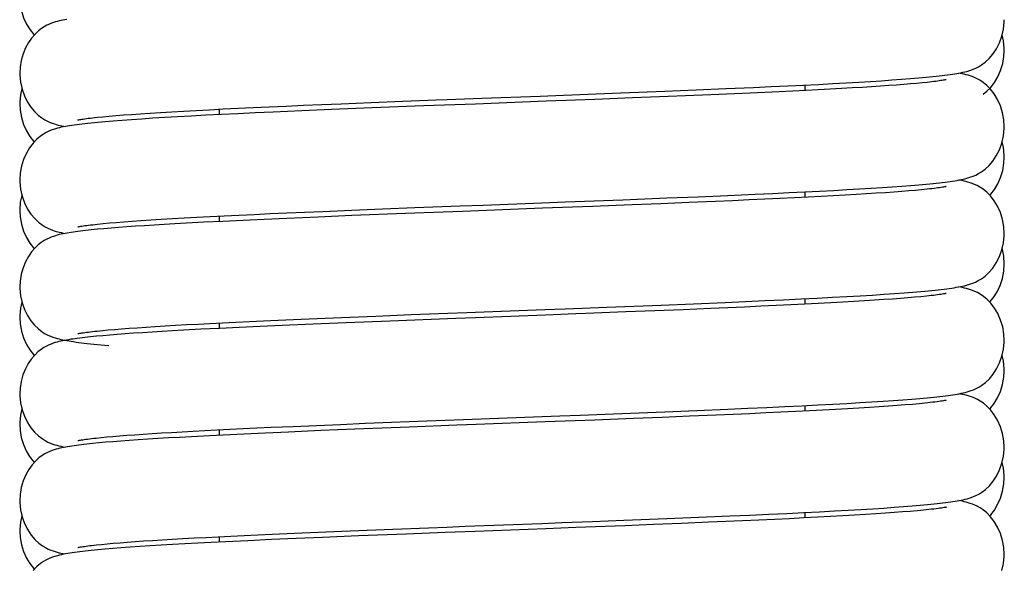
# Model space of a CAD drawing. Extents: x -559 to 3265, y -113 to 867.
# Tile 63 of 69: x 3148 to 3171, y 453 to 466. Entities that reach past the tile are written whole.
import ezdxf

# ---------------------------------------------------------------- set-up
doc = ezdxf.new("R2010")
doc.units = 0
doc.header["$LTSCALE"] = 2
doc.header["$MEASUREMENT"] = 0
doc.layers.get('0').update_dxf_attribs({"linetype": 'CONTINUOUS'})

msp = doc.modelspace()

# ---------------------------------------------------------------- linework, layer by layer
at = {"color": 7, "linetype": 'Continuous'}
for p, q in [((3168.192, 464.663), (3168.397, 464.679)), ((3168.397, 464.679), (3168.493, 464.686)), ((3163.461, 464.419), (3164.143, 464.448)), ((3164.143, 464.448), (3164.783, 464.476)), ((3164.783, 464.476), (3165.185, 464.494)), ((3165.185, 464.494), (3165.569, 464.512)), ((3165.569, 464.512), (3165.934, 464.53)), ((3165.934, 464.53), (3166.279, 464.547)), ((3165.963, 464.531), (3165.963, 464.405)), ((3166.279, 464.547), (3166.606, 464.564)), ((3166.808, 464.45), (3166.548, 464.436)), ((3166.606, 464.564), (3166.915, 464.581)), ((3167.054, 464.464), (3166.808, 464.45)), ((3166.915, 464.581), (3167.205, 464.598)), ((3167.286, 464.478), (3167.054, 464.464)), ((3167.205, 464.598), (3167.478, 464.614)), ((3167.504, 464.492), (3167.286, 464.478)), ((3167.478, 464.614), (3167.733, 464.631)), ((3167.709, 464.505), (3167.504, 464.492)), ((3167.9, 464.518), (3167.709, 464.505)), ((3167.733, 464.631), (3167.971, 464.647)), ((3168.079, 464.531), (3167.9, 464.518)), ((3167.971, 464.647), (3168.192, 464.663)), ((3168.245, 464.544), (3168.079, 464.531)), ((3168.399, 464.557), (3168.245, 464.544)), ((3168.54, 464.569), (3168.399, 464.557)), ((3168.669, 464.581), (3168.54, 464.569)), ((3168.786, 464.593), (3168.669, 464.581)), ((3157.721, 464.196), (3158.515, 464.227)), ((3158.515, 464.227), (3159.861, 464.278)), ((3159.861, 464.278), (3160.4, 464.298)), ((3160.4, 464.298), (3161.724, 464.349)), ((3161.988, 464.233), (3161.124, 464.199)), ((3161.724, 464.349), (3162.738, 464.389)), ((3162.613, 464.258), (3161.988, 464.233)), ((3163.215, 464.282), (3162.613, 464.258)), ((3162.738, 464.389), (3163.461, 464.419)), ((3163.793, 464.306), (3163.215, 464.282)), ((3164.346, 464.33), (3163.793, 464.306)), ((3164.7, 464.346), (3164.346, 464.33)), ((3165.041, 464.361), (3164.7, 464.346)), ((3165.369, 464.376), (3165.041, 464.361)), ((3165.684, 464.391), (3165.369, 464.376)), ((3165.986, 464.406), (3165.684, 464.391)), ((3166.274, 464.421), (3165.986, 464.406)), ((3166.548, 464.436), (3166.274, 464.421)), ((3170.077, 464.318), (3170.161, 464.387)), ((3152.556, 463.979), (3152.893, 463.995)), ((3152.893, 463.995), (3153.247, 464.012)), ((3153.247, 464.012), (3153.617, 464.029)), ((3153.617, 464.029), (3154.004, 464.046)), ((3154.004, 464.046), (3154.409, 464.064)), ((3154.409, 464.064), (3154.831, 464.082)), ((3154.831, 464.082), (3155.271, 464.1)), ((3155.989, 464.002), (3155.05, 463.964)), ((3155.271, 464.1), (3155.965, 464.128)), ((3155.965, 464.128), (3156.697, 464.157)), ((3157.179, 464.049), (3155.989, 464.002)), ((3157.656, 464.067), (3157.179, 464.049)), ((3158.368, 464.094), (3157.656, 464.067)), ((3160.001, 464.156), (3158.368, 464.094)), ((3160.68, 464.182), (3160.001, 464.156)), ((3161.124, 464.199), (3160.68, 464.182)), ((3149.653, 463.788), (3149.78, 463.801)), ((3149.78, 463.801), (3149.922, 463.814)), ((3149.922, 463.814), (3150.08, 463.827)), ((3150.08, 463.827), (3150.254, 463.841)), ((3150.254, 463.841), (3150.444, 463.855)), ((3150.444, 463.855), (3150.65, 463.87)), ((3150.65, 463.87), (3150.873, 463.885)), ((3150.934, 463.764), (3150.678, 463.748)), ((3150.873, 463.885), (3151.112, 463.9)), ((3151.208, 463.781), (3150.934, 463.764)), ((3151.112, 463.9), (3151.368, 463.915)), ((3151.503, 463.798), (3151.208, 463.781)), ((3151.368, 463.915), (3151.64, 463.931)), ((3151.818, 463.815), (3151.503, 463.798)), ((3151.64, 463.931), (3151.929, 463.947)), ((3152.155, 463.833), (3151.818, 463.815)), ((3151.929, 463.947), (3152.235, 463.963)), ((3152.513, 463.851), (3152.155, 463.833)), ((3152.235, 463.963), (3152.556, 463.979)), ((3152.463, 463.974), (3152.463, 463.848)), ((3152.893, 463.869), (3152.513, 463.851)), ((3153.292, 463.888), (3152.893, 463.869)), ((3153.71, 463.907), (3153.292, 463.888)), ((3154.366, 463.936), (3153.71, 463.907)), ((3155.05, 463.964), (3154.366, 463.936)), ((3150.02, 463.7), (3149.925, 463.693)), ((3150.222, 463.716), (3150.02, 463.7)), ((3150.441, 463.732), (3150.222, 463.716)), ((3150.678, 463.748), (3150.441, 463.732)), ((3167.745, 462.17), (3167.981, 462.186)), ((3167.981, 462.186), (3168.201, 462.202)), ((3168.201, 462.202), (3168.404, 462.217)), ((3168.404, 462.217), (3168.5, 462.225)), ((3162.786, 461.929), (3163.507, 461.959)), ((3163.507, 461.959), (3164.187, 461.988)), ((3164.187, 461.988), (3164.822, 462.016)), ((3164.822, 462.016), (3165.222, 462.034)), ((3165.222, 462.034), (3165.602, 462.052)), ((3165.602, 462.052), (3165.963, 462.069)), ((3166.04, 461.947), (3165.724, 461.932)), ((3165.963, 462.069), (3166.305, 462.087)), ((3165.963, 462.069), (3165.963, 461.944)), ((3166.34, 461.963), (3166.04, 461.947)), ((3166.305, 462.087), (3166.629, 462.104)), ((3166.625, 461.978), (3166.34, 461.963)), ((3166.894, 461.993), (3166.625, 461.978)), ((3166.629, 462.104), (3166.935, 462.121)), ((3167.147, 462.008), (3166.894, 461.993)), ((3166.935, 462.121), (3167.222, 462.137)), ((3167.386, 462.022), (3167.147, 462.008)), ((3167.222, 462.137), (3167.493, 462.154)), ((3167.61, 462.037), (3167.386, 462.022)), ((3167.493, 462.154), (3167.745, 462.17)), ((3167.82, 462.051), (3167.61, 462.037)), ((3168.015, 462.065), (3167.82, 462.051)), ((3168.197, 462.079), (3168.015, 462.065)), ((3168.364, 462.092), (3168.197, 462.079)), ((3168.517, 462.105), (3168.364, 462.092)), ((3168.657, 462.118), (3168.517, 462.105)), ((3168.782, 462.131), (3168.657, 462.118)), ((3156.976, 461.706), (3158.016, 461.746)), ((3158.016, 461.746), (3158.55, 461.766)), ((3158.55, 461.766), (3159.902, 461.818)), ((3159.902, 461.818), (3160.443, 461.838)), ((3161.072, 461.735), (3160.379, 461.709)), ((3160.443, 461.838), (3161.771, 461.889)), ((3161.981, 461.771), (3161.072, 461.735)), ((3161.771, 461.889), (3162.786, 461.929)), ((3162.645, 461.797), (3161.981, 461.771)), ((3163.287, 461.823), (3162.645, 461.797)), ((3163.904, 461.849), (3163.287, 461.823)), ((3164.298, 461.866), (3163.904, 461.849)), ((3164.679, 461.883), (3164.298, 461.866)), ((3165.043, 461.899), (3164.679, 461.883)), ((3165.392, 461.916), (3165.043, 461.899)), ((3165.724, 461.932), (3165.392, 461.916)), ((3151.945, 461.486), (3152.251, 461.502)), ((3152.251, 461.502), (3152.573, 461.518)), ((3152.463, 461.513), (3152.463, 461.387)), ((3152.573, 461.518), (3152.911, 461.535)), ((3152.911, 461.535), (3153.265, 461.551)), ((3153.265, 461.551), (3153.636, 461.568)), ((3153.636, 461.568), (3154.025, 461.585)), ((3154.747, 461.49), (3154.018, 461.459)), ((3154.025, 461.585), (3154.43, 461.603)), ((3154.43, 461.603), (3154.853, 461.621)), ((3155.52, 461.522), (3154.747, 461.49)), ((3154.853, 461.621), (3155.522, 461.648)), ((3156.756, 461.571), (3155.52, 461.522)), ((3155.522, 461.648), (3156.23, 461.677)), ((3156.23, 461.677), (3156.976, 461.706)), ((3157.626, 461.604), (3156.756, 461.571)), ((3158.074, 461.621), (3157.626, 461.604)), ((3159.914, 461.691), (3158.074, 461.621)), ((3160.379, 461.709), (3159.914, 461.691)), ((3149.602, 461.321), (3149.66, 461.327)), ((3149.66, 461.327), (3149.788, 461.34)), ((3149.788, 461.34), (3149.93, 461.353)), ((3149.93, 461.353), (3150.089, 461.366)), ((3150.089, 461.366), (3150.263, 461.38)), ((3150.263, 461.38), (3150.454, 461.394)), ((3150.529, 461.276), (3150.331, 461.262)), ((3150.454, 461.394), (3150.661, 461.409)), ((3150.74, 461.29), (3150.529, 461.276)), ((3150.661, 461.409), (3150.885, 461.424)), ((3150.962, 461.304), (3150.74, 461.29)), ((3150.885, 461.424), (3151.125, 461.439)), ((3151.197, 461.318), (3150.962, 461.304)), ((3151.125, 461.439), (3151.382, 461.454)), ((3151.443, 461.333), (3151.197, 461.318)), ((3151.382, 461.454), (3151.655, 461.47)), ((3151.701, 461.347), (3151.443, 461.333)), ((3151.655, 461.47), (3151.945, 461.486)), ((3152.111, 461.369), (3151.701, 461.347)), ((3152.547, 461.391), (3152.111, 461.369)), ((3153.011, 461.413), (3152.547, 461.391)), ((3153.501, 461.436), (3153.011, 461.413)), ((3154.018, 461.459), (3153.501, 461.436)), ((3149.653, 461.207), (3149.512, 461.193)), ((3149.805, 461.221), (3149.653, 461.207)), ((3149.969, 461.234), (3149.805, 461.221)), ((3150.144, 461.248), (3149.969, 461.234)), ((3150.331, 461.262), (3150.144, 461.248)), ((3166.934, 459.659), (3167.24, 459.676)), ((3167.24, 459.676), (3167.524, 459.694)), ((3167.524, 459.694), (3167.786, 459.711)), ((3167.786, 459.711), (3168.028, 459.727)), ((3168.028, 459.727), (3168.25, 459.744)), ((3161.402, 459.413), (3162.649, 459.462)), ((3162.649, 459.462), (3163.398, 459.493)), ((3163.398, 459.493), (3164.127, 459.523)), ((3164.127, 459.523), (3164.595, 459.544)), ((3164.595, 459.544), (3165.043, 459.564)), ((3165.304, 459.45), (3164.948, 459.433)), ((3165.043, 459.564), (3165.469, 459.584)), ((3165.643, 459.466), (3165.304, 459.45)), ((3165.469, 459.584), (3165.871, 459.603)), ((3165.966, 459.482), (3165.643, 459.466)), ((3165.871, 459.603), (3166.249, 459.622)), ((3165.963, 459.608), (3165.963, 459.482)), ((3166.272, 459.498), (3165.966, 459.482)), ((3166.249, 459.622), (3166.603, 459.641)), ((3166.562, 459.513), (3166.272, 459.498)), ((3166.837, 459.528), (3166.562, 459.513)), ((3166.603, 459.641), (3166.934, 459.659)), ((3167.096, 459.543), (3166.837, 459.528)), ((3167.34, 459.558), (3167.096, 459.543)), ((3167.568, 459.572), (3167.34, 459.558)), ((3167.782, 459.587), (3167.568, 459.572)), ((3167.982, 459.601), (3167.782, 459.587)), ((3168.167, 459.614), (3167.982, 459.601)), ((3168.338, 459.628), (3168.167, 459.614)), ((3168.495, 459.642), (3168.338, 459.628)), ((3168.637, 459.655), (3168.495, 459.642)), ((3168.765, 459.668), (3168.637, 459.655)), ((3156.07, 459.209), (3156.889, 459.241)), ((3156.889, 459.241), (3157.736, 459.274)), ((3157.736, 459.274), (3158.168, 459.29)), ((3158.168, 459.29), (3159.967, 459.358)), ((3159.987, 459.232), (3158.369, 459.171)), ((3159.967, 459.358), (3160.437, 459.376)), ((3160.686, 459.259), (3159.987, 459.232)), ((3160.437, 459.376), (3161.402, 459.413)), ((3162.507, 459.33), (3161.836, 459.303)), ((3163.159, 459.356), (3162.507, 459.33)), ((3163.786, 459.382), (3163.159, 459.356)), ((3164.188, 459.4), (3163.786, 459.382)), ((3164.576, 459.417), (3164.188, 459.4)), ((3164.948, 459.433), (3164.576, 459.417)), ((3151.216, 458.983), (3151.455, 458.997)), ((3151.455, 458.997), (3151.708, 459.011)), ((3151.708, 459.011), (3151.973, 459.025)), ((3151.973, 459.025), (3152.252, 459.04)), ((3152.252, 459.04), (3152.542, 459.055)), ((3152.463, 459.051), (3152.463, 458.925)), ((3152.542, 459.055), (3152.845, 459.07)), ((3152.845, 459.07), (3153.16, 459.085)), ((3153.16, 459.085), (3153.486, 459.1)), ((3153.913, 458.992), (3153.405, 458.97)), ((3153.486, 459.1), (3153.825, 459.115)), ((3153.825, 459.115), (3154.352, 459.138)), ((3154.629, 459.023), (3153.913, 458.992)), ((3154.352, 459.138), (3154.904, 459.161)), ((3155.39, 459.055), (3154.629, 459.023)), ((3154.904, 459.161), (3155.477, 459.185)), ((3156.401, 459.095), (3155.39, 459.055)), ((3155.477, 459.185), (3156.07, 459.209)), ((3157.917, 459.154), (3156.401, 459.095)), ((3158.369, 459.171), (3157.917, 459.154)), ((3149.649, 458.864), (3149.77, 458.876)), ((3149.77, 458.876), (3149.905, 458.889)), ((3149.939, 458.77), (3149.779, 458.757)), ((3149.905, 458.889), (3150.052, 458.901)), ((3150.111, 458.784), (3149.939, 458.77)), ((3150.052, 458.901), (3150.213, 458.914)), ((3150.295, 458.798), (3150.111, 458.784)), ((3150.213, 458.914), (3150.387, 458.928)), ((3150.49, 458.812), (3150.295, 458.798)), ((3150.387, 458.928), (3150.574, 458.941)), ((3150.697, 458.826), (3150.49, 458.812)), ((3150.574, 458.941), (3150.775, 458.955)), ((3150.915, 458.84), (3150.697, 458.826)), ((3150.775, 458.955), (3150.989, 458.969)), ((3151.145, 458.854), (3150.915, 458.84)), ((3150.989, 458.969), (3151.216, 458.983)), ((3151.386, 458.868), (3151.145, 458.854)), ((3151.639, 458.882), (3151.386, 458.868)), ((3152.041, 458.904), (3151.639, 458.882)), ((3152.469, 458.925), (3152.041, 458.904)), ((3152.924, 458.947), (3152.469, 458.925)), ((3153.405, 458.97), (3152.924, 458.947)), ((3149.63, 458.743), (3149.492, 458.729)), ((3149.779, 458.757), (3149.63, 458.743)), ((3166.267, 457.161), (3166.612, 457.179)), ((3166.612, 457.179), (3166.934, 457.197)), ((3166.934, 457.197), (3167.233, 457.214)), ((3167.233, 457.214), (3167.511, 457.231)), ((3167.511, 457.231), (3167.769, 457.248)), ((3167.769, 457.248), (3168.006, 457.264)), ((3168.006, 457.264), (3168.225, 457.28)), ((3168.225, 457.28), (3168.427, 457.296)), ((3168.427, 457.296), (3168.522, 457.303)), ((3168.596, 457.189), (3168.443, 457.175)), ((3160.786, 456.928), (3161.748, 456.965)), ((3161.748, 456.965), (3162.735, 457.004)), ((3162.735, 457.004), (3163.473, 457.034)), ((3163.473, 457.034), (3164.19, 457.064)), ((3164.19, 457.064), (3164.649, 457.084)), ((3164.694, 456.96), (3164.313, 456.943)), ((3164.649, 457.084), (3165.089, 457.104)), ((3165.061, 456.977), (3164.694, 456.96)), ((3165.413, 456.993), (3165.061, 456.977)), ((3165.089, 457.104), (3165.506, 457.124)), ((3165.751, 457.009), (3165.413, 456.993)), ((3165.506, 457.124), (3165.898, 457.143)), ((3166.073, 457.026), (3165.751, 457.009)), ((3165.898, 457.143), (3166.267, 457.161)), ((3165.963, 457.146), (3165.963, 457.02)), ((3166.379, 457.041), (3166.073, 457.026)), ((3166.671, 457.057), (3166.379, 457.041)), ((3166.946, 457.073), (3166.671, 457.057)), ((3167.206, 457.088), (3166.946, 457.073)), ((3167.451, 457.103), (3167.206, 457.088)), ((3167.68, 457.118), (3167.451, 457.103)), ((3167.893, 457.132), (3167.68, 457.118)), ((3168.092, 457.147), (3167.893, 457.132)), ((3168.275, 457.161), (3168.092, 457.147)), ((3168.443, 457.175), (3168.275, 457.161)), ((3155.261, 456.714), (3155.838, 456.738)), ((3155.838, 456.738), (3156.433, 456.761)), ((3156.433, 456.761), (3157.252, 456.793)), ((3157.252, 456.793), (3157.671, 456.809)), ((3157.671, 456.809), (3158.095, 456.825)), ((3158.095, 456.825), (3160.318, 456.91)), ((3159.981, 456.77), (3158.386, 456.71)), ((3160.667, 456.796), (3159.981, 456.77)), ((3160.318, 456.91), (3160.786, 456.928)), ((3161.121, 456.814), (3160.667, 456.796)), ((3162.016, 456.849), (3161.121, 456.814)), ((3162.671, 456.875), (3162.016, 456.849)), ((3163.307, 456.901), (3162.671, 456.875)), ((3163.919, 456.926), (3163.307, 456.901)), ((3164.313, 456.943), (3163.919, 456.926)), ((3150.708, 456.489), (3150.914, 456.502)), ((3150.914, 456.502), (3151.133, 456.516)), ((3151.133, 456.516), (3151.364, 456.53)), ((3151.364, 456.53), (3151.609, 456.544)), ((3151.609, 456.544), (3151.865, 456.558)), ((3151.865, 456.558), (3152.134, 456.572)), ((3152.134, 456.572), (3152.415, 456.587)), ((3152.415, 456.587), (3152.708, 456.601)), ((3152.463, 456.589), (3152.463, 456.463)), ((3152.708, 456.601), (3153.013, 456.616)), ((3153.013, 456.616), (3153.329, 456.631)), ((3153.531, 456.514), (3153.027, 456.49)), ((3153.329, 456.631), (3153.657, 456.646)), ((3154.061, 456.537), (3153.531, 456.514)), ((3153.657, 456.646), (3154.169, 456.668)), ((3154.806, 456.569), (3154.061, 456.537)), ((3154.169, 456.668), (3154.704, 456.691)), ((3154.704, 456.691), (3155.261, 456.714)), ((3155.593, 456.601), (3154.806, 456.569)), ((3156.843, 456.651), (3155.593, 456.601)), ((3157.937, 456.693), (3156.843, 456.651)), ((3158.386, 456.71), (3157.937, 456.693)), ((3149.687, 456.286), (3149.541, 456.272)), ((3149.623, 456.399), (3149.74, 456.411)), ((3149.844, 456.3), (3149.687, 456.286)), ((3149.74, 456.411), (3149.869, 456.424)), ((3150.013, 456.314), (3149.844, 456.3)), ((3149.869, 456.424), (3150.011, 456.436)), ((3150.011, 456.436), (3150.166, 456.449)), ((3150.194, 456.329), (3150.013, 456.314)), ((3150.166, 456.449), (3150.334, 456.462)), ((3150.389, 456.343), (3150.194, 456.329)), ((3150.334, 456.462), (3150.514, 456.475)), ((3150.595, 456.357), (3150.389, 456.343)), ((3150.514, 456.475), (3150.708, 456.489)), ((3150.815, 456.371), (3150.595, 456.357)), ((3151.047, 456.386), (3150.815, 456.371)), ((3151.292, 456.401), (3151.047, 456.386)), ((3151.549, 456.415), (3151.292, 456.401)), ((3151.82, 456.43), (3151.549, 456.415)), ((3152.103, 456.445), (3151.82, 456.43)), ((3152.551, 456.468), (3152.103, 456.445)), ((3153.027, 456.49), (3152.551, 456.468)), ((3165.55, 454.664), (3165.939, 454.683)), ((3165.939, 454.683), (3166.303, 454.701)), ((3165.963, 454.684), (3165.963, 454.558)), ((3166.303, 454.701), (3166.644, 454.719)), ((3166.644, 454.719), (3166.961, 454.737)), ((3166.961, 454.737), (3167.257, 454.754)), ((3167.257, 454.754), (3167.531, 454.771)), ((3167.531, 454.771), (3167.785, 454.787)), ((3167.785, 454.787), (3168.02, 454.803)), ((3168.027, 454.68), (3167.821, 454.666)), ((3168.02, 454.803), (3168.237, 454.819)), ((3168.218, 454.695), (3168.027, 454.68)), ((3168.394, 454.709), (3168.218, 454.695)), ((3168.237, 454.819), (3168.437, 454.835)), ((3168.553, 454.723), (3168.394, 454.709)), ((3168.437, 454.835), (3168.53, 454.842)), ((3160.359, 454.45), (3161.065, 454.477)), ((3161.065, 454.477), (3161.79, 454.505)), ((3161.79, 454.505), (3162.78, 454.544)), ((3162.78, 454.544), (3163.519, 454.574)), ((3163.741, 454.457), (3163.12, 454.431)), ((3163.519, 454.574), (3164.237, 454.604)), ((3164.14, 454.474), (3163.741, 454.457)), ((3164.527, 454.491), (3164.14, 454.474)), ((3164.237, 454.604), (3164.696, 454.625)), ((3164.901, 454.508), (3164.527, 454.491)), ((3164.696, 454.625), (3165.135, 454.644)), ((3165.261, 454.524), (3164.901, 454.508)), ((3165.135, 454.644), (3165.55, 454.664)), ((3165.607, 454.541), (3165.261, 454.524)), ((3165.938, 454.557), (3165.607, 454.541)), ((3166.253, 454.573), (3165.938, 454.557)), ((3166.553, 454.589), (3166.253, 454.573)), ((3166.838, 454.605), (3166.553, 454.589)), ((3167.107, 454.62), (3166.838, 454.605)), ((3167.36, 454.635), (3167.107, 454.62)), ((3167.598, 454.651), (3167.36, 454.635)), ((3167.821, 454.666), (3167.598, 454.651)), ((3154.197, 454.208), (3154.734, 454.231)), ((3154.734, 454.231), (3155.293, 454.254)), ((3155.293, 454.254), (3155.872, 454.277)), ((3155.872, 454.277), (3156.469, 454.301)), ((3156.469, 454.301), (3157.29, 454.333)), ((3157.29, 454.333), (3157.71, 454.349)), ((3158.365, 454.247), (3157.674, 454.221)), ((3157.71, 454.349), (3158.135, 454.365)), ((3158.135, 454.365), (3159.899, 454.432)), ((3159.99, 454.309), (3158.365, 454.247)), ((3159.899, 454.432), (3160.359, 454.45)), ((3160.683, 454.335), (3159.99, 454.309)), ((3162.478, 454.405), (3161.817, 454.379)), ((3163.12, 454.431), (3162.478, 454.405)), ((3150.176, 453.988), (3150.344, 454.001)), ((3150.344, 454.001), (3150.526, 454.014)), ((3150.526, 454.014), (3150.72, 454.028)), ((3150.72, 454.028), (3150.928, 454.041)), ((3150.928, 454.041), (3151.148, 454.055)), ((3151.148, 454.055), (3151.381, 454.069)), ((3151.381, 454.069), (3151.626, 454.083)), ((3151.626, 454.083), (3151.884, 454.097)), ((3151.884, 454.097), (3152.154, 454.111)), ((3152.154, 454.111), (3152.436, 454.126)), ((3152.606, 454.008), (3152.279, 453.992)), ((3152.436, 454.126), (3152.731, 454.14)), ((3152.463, 454.127), (3152.463, 454.001)), ((3153.121, 454.033), (3152.606, 454.008)), ((3152.731, 454.14), (3153.037, 454.155)), ((3153.037, 454.155), (3153.354, 454.17)), ((3153.667, 454.058), (3153.121, 454.033)), ((3153.354, 454.17), (3153.684, 454.185)), ((3154.24, 454.083), (3153.667, 454.058)), ((3153.684, 454.185), (3154.197, 454.208)), ((3154.84, 454.109), (3154.24, 454.083)), ((3155.676, 454.143), (3154.84, 454.109)), ((3156.77, 454.186), (3155.676, 454.143)), ((3157.674, 454.221), (3156.77, 454.186)), ((3149.629, 453.938), (3149.746, 453.95)), ((3149.746, 453.95), (3149.877, 453.963)), ((3150.01, 453.852), (3149.831, 453.838)), ((3149.877, 453.963), (3150.02, 453.975)), ((3150.203, 453.867), (3150.01, 453.852)), ((3150.02, 453.975), (3150.176, 453.988)), ((3150.41, 453.883), (3150.203, 453.867)), ((3150.632, 453.898), (3150.41, 453.883)), ((3150.869, 453.913), (3150.632, 453.898)), ((3151.121, 453.929), (3150.869, 453.913)), ((3151.388, 453.944), (3151.121, 453.929)), ((3151.67, 453.96), (3151.388, 453.944)), ((3151.967, 453.976), (3151.67, 453.96)), ((3152.279, 453.992), (3151.967, 453.976))]:
    msp.add_line(p, q, dxfattribs=at)
for points in [[(3147.863, 466.563), (3147.872, 466.41), (3147.903, 466.241), (3147.954, 466.081), (3148.023, 465.932), (3148.102, 465.803), (3148.188, 465.695), (3148.199, 465.684)], [(3148.95, 466.044), (3148.904, 466.035), (3148.86, 466.026), (3148.816, 466.017), (3148.773, 466.007), (3148.731, 465.996), (3148.688, 465.984), (3148.643, 465.97), (3148.596, 465.953), (3148.546, 465.933), (3148.491, 465.907), (3148.43, 465.874), (3148.364, 465.832), (3148.293, 465.776), (3148.216, 465.704), (3148.138, 465.614), (3148.064, 465.508), (3147.997, 465.386), (3147.94, 465.248), (3147.896, 465.099), (3147.87, 464.941), (3147.863, 464.805)], [(3168.493, 464.686), (3168.586, 464.694), (3168.674, 464.702), (3168.759, 464.71), (3168.84, 464.717), (3168.917, 464.725), (3168.991, 464.733), (3169.061, 464.741), (3169.129, 464.748), (3169.193, 464.756), (3169.254, 464.764), (3169.312, 464.772), (3169.367, 464.78), (3169.419, 464.788), (3169.469, 464.797), (3169.517, 464.805), (3169.564, 464.815), (3169.609, 464.824), (3169.653, 464.834), (3169.698, 464.846), (3169.744, 464.859), (3169.792, 464.875), (3169.846, 464.895), (3169.904, 464.919), (3169.967, 464.951), (3170.04, 464.995), (3170.124, 465.057), (3170.213, 465.141), (3170.299, 465.242), (3170.379, 465.364), (3170.451, 465.505), (3170.507, 465.659), (3170.544, 465.821), (3170.562, 465.989), (3170.562, 466.036)], [(3170.563, 465.333), (3170.562, 465.378), (3170.544, 465.548), (3170.513, 465.684)], [(3170.161, 464.387), (3170.25, 464.478), (3170.334, 464.588), (3170.41, 464.717), (3170.476, 464.865), (3170.525, 465.024), (3170.555, 465.191), (3170.563, 465.333)], [(3147.863, 464.805), (3147.863, 464.768), (3147.88, 464.598), (3147.916, 464.435), (3147.971, 464.282), (3148.042, 464.14), (3148.121, 464.019), (3148.205, 463.918), (3148.291, 463.835), (3148.373, 463.773), (3148.444, 463.728), (3148.506, 463.696), (3148.563, 463.67), (3148.615, 463.65), (3148.662, 463.634), (3148.707, 463.621), (3148.751, 463.609), (3148.794, 463.598), (3148.837, 463.589), (3148.881, 463.58), (3148.909, 463.574)], [(3170.563, 463.574), (3170.553, 463.726), (3170.523, 463.894), (3170.472, 464.053), (3170.405, 464.201), (3170.327, 464.329), (3170.244, 464.436), (3170.157, 464.524), (3170.074, 464.592), (3170.001, 464.64), (3169.936, 464.675), (3169.877, 464.703), (3169.822, 464.725), (3169.774, 464.742), (3169.727, 464.756), (3169.681, 464.769), (3169.636, 464.78), (3169.591, 464.79), (3169.544, 464.8), (3169.516, 464.805)], [(3147.912, 464.454), (3147.879, 464.309), (3147.863, 464.139), (3147.863, 464.102)], [(3169.221, 464.654), (3169.219, 464.654), (3169.209, 464.651), (3169.194, 464.648), (3169.175, 464.645), (3169.152, 464.641), (3169.125, 464.636), (3169.095, 464.632), (3169.061, 464.627), (3169.023, 464.621), (3168.982, 464.616), (3168.938, 464.61), (3168.891, 464.605), (3168.84, 464.599), (3168.786, 464.593)], [(3147.863, 464.102), (3147.871, 463.952), (3147.902, 463.785), (3147.952, 463.625), (3148.02, 463.476), (3148.098, 463.348), (3148.182, 463.239), (3148.199, 463.222)], [(3156.697, 464.157), (3157.461, 464.187), (3157.721, 464.196)], [(3149.202, 463.725), (3149.204, 463.726), (3149.213, 463.728), (3149.227, 463.731), (3149.246, 463.734), (3149.269, 463.738), (3149.296, 463.743), (3149.328, 463.748), (3149.363, 463.753), (3149.402, 463.758), (3149.445, 463.764), (3149.491, 463.77), (3149.541, 463.776), (3149.595, 463.782), (3149.653, 463.788)], [(3149.925, 463.693), (3149.834, 463.685), (3149.747, 463.677), (3149.664, 463.67), (3149.584, 463.662), (3149.508, 463.654), (3149.436, 463.647), (3149.367, 463.639), (3149.301, 463.632), (3149.238, 463.624), (3149.179, 463.616), (3149.121, 463.609), (3149.067, 463.601), (3149.014, 463.593), (3148.964, 463.584), (3148.915, 463.576), (3148.868, 463.567), (3148.822, 463.557), (3148.777, 463.546), (3148.732, 463.535), (3148.686, 463.522), (3148.639, 463.507), (3148.589, 463.489), (3148.534, 463.466), (3148.474, 463.437), (3148.409, 463.399), (3148.336, 463.349), (3148.255, 463.281), (3148.172, 463.193), (3148.091, 463.087), (3148.017, 462.962), (3147.952, 462.818), (3147.903, 462.662), (3147.872, 462.497), (3147.863, 462.344)], [(3168.5, 462.225), (3168.591, 462.233), (3168.679, 462.241), (3168.764, 462.248), (3168.844, 462.256), (3168.921, 462.264), (3168.995, 462.272), (3169.065, 462.279), (3169.132, 462.287), (3169.196, 462.295), (3169.257, 462.303), (3169.315, 462.311), (3169.37, 462.319), (3169.422, 462.327), (3169.472, 462.335), (3169.52, 462.344), (3169.567, 462.353), (3169.612, 462.363), (3169.655, 462.373), (3169.701, 462.385), (3169.747, 462.398), (3169.794, 462.414), (3169.847, 462.434), (3169.905, 462.458), (3169.968, 462.49), (3170.04, 462.534), (3170.123, 462.596), (3170.212, 462.678), (3170.297, 462.779), (3170.378, 462.9), (3170.45, 463.041), (3170.506, 463.195), (3170.544, 463.357), (3170.562, 463.526), (3170.563, 463.574)], [(3170.563, 462.871), (3170.562, 462.919), (3170.544, 463.09), (3170.513, 463.222)], [(3170.226, 461.992), (3170.252, 462.019), (3170.335, 462.128), (3170.411, 462.257), (3170.477, 462.404), (3170.525, 462.563), (3170.555, 462.729), (3170.563, 462.871)], [(3147.863, 462.344), (3147.864, 462.301), (3147.881, 462.132), (3147.918, 461.97), (3147.973, 461.817), (3148.044, 461.675), (3148.123, 461.554), (3148.208, 461.453), (3148.295, 461.37), (3148.378, 461.308), (3148.449, 461.264), (3148.51, 461.232), (3148.566, 461.207), (3148.617, 461.188), (3148.66, 461.173), (3148.702, 461.16), (3148.744, 461.149), (3148.783, 461.139), (3148.824, 461.13), (3148.865, 461.121), (3148.908, 461.113)], [(3169.215, 462.19), (3169.219, 462.191), (3169.225, 462.193), (3169.223, 462.193), (3169.215, 462.191), (3169.203, 462.188), (3169.185, 462.185), (3169.162, 462.181), (3169.136, 462.176), (3169.105, 462.171), (3169.07, 462.166), (3169.031, 462.161), (3168.989, 462.155), (3168.942, 462.149), (3168.892, 462.143), (3168.839, 462.137), (3168.782, 462.131)], [(3170.562, 461.113), (3170.553, 461.262), (3170.522, 461.431), (3170.472, 461.591), (3170.404, 461.739), (3170.326, 461.867), (3170.243, 461.975), (3170.156, 462.063), (3170.072, 462.131), (3169.999, 462.179), (3169.935, 462.214), (3169.875, 462.242), (3169.821, 462.264), (3169.772, 462.281), (3169.725, 462.295), (3169.679, 462.308), (3169.635, 462.319), (3169.59, 462.329), (3169.543, 462.338), (3169.516, 462.343)], [(3147.912, 461.995), (3147.911, 461.99), (3147.877, 461.835), (3147.863, 461.671), (3147.863, 461.64)], [(3147.863, 461.64), (3147.871, 461.492), (3147.902, 461.325), (3147.951, 461.165), (3148.018, 461.018), (3148.095, 460.89), (3148.179, 460.782), (3148.199, 460.761)], [(3149.202, 461.263), (3149.204, 461.264), (3149.213, 461.266), (3149.228, 461.269), (3149.247, 461.273), (3149.271, 461.277), (3149.299, 461.281), (3149.331, 461.286), (3149.367, 461.292), (3149.407, 461.297), (3149.45, 461.303), (3149.497, 461.309), (3149.548, 461.314), (3149.602, 461.321)], [(3149.512, 461.193), (3149.446, 461.186), (3149.382, 461.179), (3149.321, 461.172), (3149.262, 461.165), (3149.206, 461.158), (3149.152, 461.151), (3149.1, 461.144), (3149.05, 461.136), (3149.001, 461.129), (3148.954, 461.121), (3148.908, 461.112), (3148.863, 461.104), (3148.818, 461.094), (3148.774, 461.084), (3148.73, 461.073), (3148.686, 461.06), (3148.639, 461.045), (3148.592, 461.028), (3148.541, 461.007), (3148.486, 460.981), (3148.425, 460.947), (3148.359, 460.904), (3148.288, 460.849)], [(3168.454, 459.76), (3168.549, 459.768), (3168.641, 459.775), (3168.728, 459.783), (3168.812, 459.791), (3168.891, 459.799), (3168.967, 459.807), (3169.04, 459.815), (3169.109, 459.823), (3169.174, 459.83), (3169.236, 459.838), (3169.295, 459.846), (3169.351, 459.854), (3169.405, 459.862), (3169.456, 459.871), (3169.504, 459.879), (3169.552, 459.888), (3169.597, 459.898), (3169.642, 459.908), (3169.689, 459.92), (3169.736, 459.933), (3169.785, 459.949), (3169.839, 459.969), (3169.898, 459.993), (3169.961, 460.025), (3170.035, 460.069), (3170.12, 460.131), (3170.209, 460.214), (3170.296, 460.316), (3170.377, 460.438), (3170.449, 460.579), (3170.505, 460.732), (3170.543, 460.894), (3170.561, 461.062), (3170.562, 461.113)], [(3148.288, 460.849), (3148.212, 460.776), (3148.135, 460.687), (3148.062, 460.581), (3147.996, 460.459), (3147.939, 460.32), (3147.896, 460.171), (3147.87, 460.013), (3147.863, 459.882)], [(3170.562, 460.409), (3170.549, 460.589), (3170.518, 460.746), (3170.512, 460.763)], [(3170.226, 459.529), (3170.23, 459.533), (3170.316, 459.64), (3170.396, 459.767), (3170.466, 459.916), (3170.519, 460.077), (3170.552, 460.246), (3170.562, 460.409)], [(3147.863, 459.882), (3147.864, 459.84), (3147.88, 459.674), (3147.916, 459.514), (3147.97, 459.362), (3148.04, 459.221), (3148.119, 459.099), (3148.204, 458.996), (3148.293, 458.911), (3148.378, 458.846), (3148.451, 458.801), (3148.515, 458.768), (3148.574, 458.742), (3148.628, 458.722), (3148.677, 458.706), (3148.724, 458.693), (3148.77, 458.681), (3148.813, 458.67), (3148.858, 458.661), (3148.904, 458.652)], [(3168.25, 459.744), (3168.354, 459.752), (3168.454, 459.76)], [(3169.217, 459.729), (3169.22, 459.73), (3169.225, 459.731), (3169.222, 459.731), (3169.213, 459.729), (3169.2, 459.726), (3169.181, 459.722), (3169.157, 459.718), (3169.13, 459.713), (3169.098, 459.708), (3169.062, 459.703), (3169.022, 459.698), (3168.978, 459.692), (3168.93, 459.686), (3168.879, 459.68), (3168.824, 459.674), (3168.765, 459.668)], [(3170.562, 458.651), (3170.554, 458.792), (3170.525, 458.959), (3170.476, 459.118), (3170.41, 459.266), (3170.334, 459.394), (3170.251, 459.503), (3170.165, 459.593), (3170.082, 459.662), (3170.009, 459.712), (3169.944, 459.748), (3169.884, 459.776), (3169.829, 459.799), (3169.78, 459.816), (3169.734, 459.831), (3169.688, 459.844), (3169.644, 459.855), (3169.599, 459.865), (3169.553, 459.875), (3169.516, 459.882)], [(3147.913, 459.529), (3147.881, 459.392), (3147.864, 459.22), (3147.863, 459.178)], [(3161.836, 459.303), (3160.918, 459.268), (3160.686, 459.259)], [(3147.863, 459.178), (3147.872, 459.031), (3147.902, 458.863), (3147.952, 458.704), (3148.019, 458.556), (3148.096, 458.427), (3148.18, 458.32), (3148.199, 458.3)], [(3149.202, 458.802), (3149.204, 458.802), (3149.213, 458.804), (3149.228, 458.807), (3149.247, 458.811), (3149.27, 458.815), (3149.298, 458.819), (3149.329, 458.824), (3149.364, 458.829), (3149.403, 458.835), (3149.446, 458.84), (3149.491, 458.846), (3149.54, 458.852), (3149.593, 458.858), (3149.649, 458.864)], [(3149.492, 458.729), (3149.427, 458.722), (3149.364, 458.715), (3149.304, 458.708), (3149.246, 458.702), (3149.191, 458.694), (3149.138, 458.687), (3149.087, 458.68), (3149.038, 458.673), (3148.99, 458.665), (3148.943, 458.657), (3148.898, 458.649), (3148.854, 458.64), (3148.811, 458.631), (3148.768, 458.621), (3148.725, 458.609), (3148.682, 458.597), (3148.636, 458.582), (3148.589, 458.565), (3148.539, 458.545), (3148.483, 458.518), (3148.422, 458.484), (3148.355, 458.44), (3148.284, 458.383), (3148.208, 458.31), (3148.131, 458.219), (3148.059, 458.113), (3147.993, 457.991), (3147.937, 457.853), (3147.895, 457.704), (3147.87, 457.547), (3147.863, 457.42)], [(3148.904, 458.652), (3148.951, 458.643), (3149, 458.635), (3149.052, 458.627), (3149.106, 458.619), (3149.162, 458.611), (3149.222, 458.603), (3149.285, 458.595), (3149.351, 458.588), (3149.421, 458.58), (3149.494, 458.572), (3149.57, 458.565), (3149.651, 458.557), (3149.734, 458.549), (3149.822, 458.541), (3149.914, 458.533)], [(3168.522, 457.303), (3168.612, 457.311), (3168.699, 457.319), (3168.782, 457.327), (3168.862, 457.334), (3168.937, 457.342), (3169.01, 457.35), (3169.079, 457.357), (3169.144, 457.365), (3169.207, 457.373), (3169.266, 457.38), (3169.323, 457.388), (3169.376, 457.396), (3169.428, 457.404), (3169.477, 457.413), (3169.523, 457.421), (3169.569, 457.43), (3169.614, 457.44), (3169.657, 457.45), (3169.703, 457.462), (3169.749, 457.476), (3169.798, 457.492), (3169.852, 457.512), (3169.911, 457.538), (3169.974, 457.57), (3170.048, 457.615), (3170.132, 457.68), (3170.221, 457.765), (3170.306, 457.868), (3170.385, 457.99), (3170.455, 458.13), (3170.509, 458.283), (3170.545, 458.443), (3170.561, 458.609), (3170.562, 458.651)], [(3170.562, 457.948), (3170.561, 457.993), (3170.543, 458.166), (3170.512, 458.297)], [(3170.225, 457.068), (3170.243, 457.086), (3170.328, 457.195), (3170.406, 457.324), (3170.473, 457.473), (3170.523, 457.632), (3170.553, 457.8), (3170.562, 457.947)], [(3147.863, 457.42), (3147.864, 457.378), (3147.88, 457.211), (3147.916, 457.051), (3147.971, 456.899), (3148.04, 456.758), (3148.12, 456.636), (3148.205, 456.533), (3148.294, 456.449), (3148.378, 456.385), (3148.451, 456.339), (3148.514, 456.307), (3148.573, 456.281), (3148.627, 456.261), (3148.675, 456.245), (3148.721, 456.231), (3148.766, 456.22), (3148.81, 456.209), (3148.854, 456.2), (3148.9, 456.191), (3148.909, 456.189)], [(3170.562, 456.189), (3170.554, 456.332), (3170.524, 456.5), (3170.475, 456.659), (3170.409, 456.807), (3170.332, 456.936), (3170.249, 457.044), (3170.162, 457.133), (3170.08, 457.202), (3170.006, 457.251), (3169.941, 457.287), (3169.882, 457.316), (3169.827, 457.338), (3169.778, 457.355), (3169.731, 457.37), (3169.685, 457.383), (3169.641, 457.394), (3169.596, 457.404), (3169.551, 457.413), (3169.516, 457.42)], [(3169.215, 457.267), (3169.218, 457.268), (3169.225, 457.27), (3169.223, 457.269), (3169.215, 457.267), (3169.201, 457.264), (3169.182, 457.261), (3169.157, 457.256), (3169.127, 457.251), (3169.093, 457.246), (3169.054, 457.24), (3169.011, 457.234), (3168.963, 457.228), (3168.912, 457.222), (3168.856, 457.216), (3168.797, 457.209), (3168.734, 457.202), (3168.667, 457.196), (3168.596, 457.189)], [(3147.913, 457.068), (3147.88, 456.924), (3147.864, 456.754), (3147.863, 456.717)], [(3147.863, 456.717), (3147.871, 456.576), (3147.9, 456.409), (3147.949, 456.25), (3148.015, 456.102), (3148.091, 455.973), (3148.174, 455.865), (3148.2, 455.837)], [(3149.541, 456.272), (3149.473, 456.265), (3149.407, 456.258), (3149.344, 456.251), (3149.284, 456.244), (3149.225, 456.237), (3149.17, 456.23), (3149.117, 456.223), (3149.065, 456.215), (3149.015, 456.207), (3148.967, 456.2), (3148.921, 456.191), (3148.875, 456.183), (3148.831, 456.174), (3148.788, 456.164), (3148.744, 456.153), (3148.701, 456.141), (3148.656, 456.127), (3148.609, 456.111), (3148.559, 456.092), (3148.504, 456.067), (3148.443, 456.035), (3148.377, 455.994), (3148.306, 455.94), (3148.228, 455.869), (3148.148, 455.779), (3148.072, 455.673), (3148.003, 455.551), (3147.944, 455.411), (3147.899, 455.26), (3147.871, 455.1), (3147.863, 454.958)], [(3149.201, 456.34), (3149.202, 456.34), (3149.21, 456.342), (3149.223, 456.344), (3149.24, 456.348), (3149.262, 456.352), (3149.288, 456.356), (3149.318, 456.361), (3149.351, 456.366), (3149.388, 456.371), (3149.428, 456.376), (3149.472, 456.382), (3149.519, 456.388), (3149.569, 456.393), (3149.623, 456.399)], [(3168.53, 454.842), (3168.62, 454.85), (3168.706, 454.858), (3168.789, 454.865), (3168.867, 454.873), (3168.943, 454.881), (3169.015, 454.888), (3169.083, 454.896), (3169.148, 454.904), (3169.21, 454.911), (3169.269, 454.919), (3169.326, 454.927), (3169.379, 454.935), (3169.43, 454.943), (3169.479, 454.951), (3169.525, 454.96), (3169.571, 454.969), (3169.615, 454.978), (3169.658, 454.989), (3169.703, 455), (3169.75, 455.014), (3169.798, 455.03), (3169.851, 455.05), (3169.909, 455.075), (3169.973, 455.108), (3170.046, 455.152), (3170.129, 455.216), (3170.218, 455.3), (3170.303, 455.402), (3170.383, 455.524), (3170.453, 455.665), (3170.508, 455.818), (3170.545, 455.978), (3170.561, 456.146), (3170.562, 456.189)], [(3170.562, 455.486), (3170.561, 455.534), (3170.543, 455.706), (3170.512, 455.836)], [(3170.225, 454.607), (3170.249, 454.631), (3170.333, 454.74), (3170.409, 454.869), (3170.476, 455.017), (3170.524, 455.177), (3170.554, 455.343), (3170.562, 455.486)], [(3147.863, 454.958), (3147.864, 454.91), (3147.882, 454.742), (3147.919, 454.58), (3147.975, 454.427), (3148.047, 454.285), (3148.127, 454.164), (3148.213, 454.063), (3148.302, 453.98), (3148.385, 453.918), (3148.458, 453.874), (3148.521, 453.842), (3148.579, 453.817), (3148.632, 453.797), (3148.68, 453.782), (3148.726, 453.769), (3148.771, 453.757), (3148.814, 453.747), (3148.859, 453.737), (3148.905, 453.728), (3148.909, 453.727)], [(3170.562, 453.727), (3170.554, 453.874), (3170.523, 454.041), (3170.474, 454.201), (3170.407, 454.349), (3170.33, 454.477), (3170.246, 454.585), (3170.16, 454.674), (3170.077, 454.742), (3170.004, 454.791), (3169.939, 454.826), (3169.88, 454.854), (3169.826, 454.876), (3169.777, 454.894), (3169.73, 454.908), (3169.684, 454.921), (3169.64, 454.932), (3169.595, 454.942), (3169.549, 454.952), (3169.516, 454.958)], [(3169.218, 454.806), (3169.221, 454.807), (3169.226, 454.808), (3169.222, 454.807), (3169.212, 454.805), (3169.196, 454.802), (3169.174, 454.797), (3169.146, 454.792), (3169.114, 454.787), (3169.076, 454.782), (3169.035, 454.776), (3168.989, 454.77), (3168.938, 454.763), (3168.884, 454.757), (3168.826, 454.75), (3168.764, 454.744), (3168.698, 454.737), (3168.628, 454.73), (3168.553, 454.723)], [(3147.913, 454.607), (3147.88, 454.463), (3147.864, 454.293), (3147.863, 454.255)], [(3147.863, 454.255), (3147.872, 454.11), (3147.902, 453.942), (3147.951, 453.783), (3148.017, 453.635), (3148.094, 453.506), (3148.178, 453.398), (3148.2, 453.376)], [(3161.817, 454.379), (3160.912, 454.344), (3160.683, 454.335)], [(3149.831, 453.838), (3149.747, 453.83), (3149.666, 453.823), (3149.588, 453.815), (3149.514, 453.808), (3149.442, 453.8), (3149.374, 453.793), (3149.308, 453.786), (3149.246, 453.778), (3149.186, 453.77), (3149.129, 453.763), (3149.074, 453.755), (3149.021, 453.747), (3148.97, 453.738), (3148.921, 453.73), (3148.874, 453.721), (3148.828, 453.711), (3148.783, 453.701), (3148.738, 453.689), (3148.692, 453.676), (3148.644, 453.661), (3148.595, 453.644), (3148.54, 453.622), (3148.48, 453.593), (3148.415, 453.556), (3148.342, 453.507), (3148.261, 453.439), (3148.175, 453.351)], [(3149.201, 453.878), (3149.203, 453.878), (3149.211, 453.88), (3149.224, 453.883), (3149.242, 453.886), (3149.264, 453.89), (3149.29, 453.895), (3149.32, 453.899), (3149.354, 453.904), (3149.392, 453.91), (3149.432, 453.915), (3149.477, 453.921), (3149.524, 453.926), (3149.575, 453.932), (3149.629, 453.938)], [(3170.506, 453.35), (3170.544, 453.512), (3170.561, 453.681), (3170.562, 453.727)]]:
    msp.add_lwpolyline(points, dxfattribs=at)

doc.saveas('drawing.dxf')
